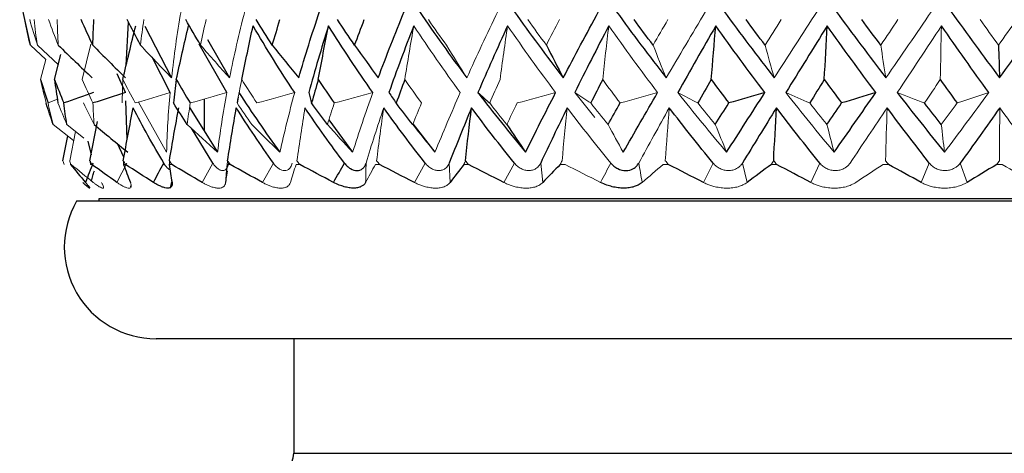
# Paper-space layout '_Right' of a CAD drawing. Header units: millimetres. Extents: x -233 to 25, y 0 to 365.
# Tile 3 of 11: x -22 to -1, y 131 to 140. Entities that reach past the tile are written whole.
import ezdxf

# ---------------------------------------------------------------- set-up
doc = ezdxf.new("R2010")
doc.units = ezdxf.units.MM

psp = doc.layouts.new('_Right')

# ---------------------------------------------------------------- linework, layer by layer
at = {"color": 7, "linetype": 'Continuous', "lineweight": 25}
for p, q in [((-19.65, 139.464), (-19.6, 140.403)), ((-19.248, 140.319), (-18.662, 139.191)), ((-21.74, 139.904), (-21.401, 139.588)), ((-21.587, 139.904), (-21.13, 139.474)), ((-17.46, 138.87), (-18.062, 139.924)), ((-17.883, 140.025), (-17.398, 139.191)), ((-21.214, 139.152), (-21.072, 139.701)), ((-18.694, 138.87), (-19.089, 139.64)), ((-19.666, 138.87), (-19.851, 139.282)), ((-19.627, 137.849), (-19.66, 138.692)), ((-17.95, 138.731), (-17.95, 138.03)), ((-17.213, 138.767), (-17.235, 138.643)), ((-18.271, 138.541), (-17.661, 137.569)), ((-20.441, 137.383), (-20.277, 138.236)), ((-15.235, 138.276), (-14.717, 137.569)), ((-13.402, 138.189), (-12.923, 137.569)), ((-17.765, 137.333), (-18.231, 138.091)), ((-21.03, 137.383), (-20.923, 137.923)), ((-20.486, 137.808), (-20.417, 137.511)), ((-19.7, 137.458), (-19.843, 137.756)), ((-18.683, 136.784), (-18.655, 136.922)), ((-19.552, 136.811), (-19.547, 136.836)), ((20.732, 136.5), (-20.732, 136.5)), ((-20.25, 136.55), (-20.25, 136.5)), ((20.25, 136.55), (-20.25, 136.55)), ((19, 133.5), (-19, 133.5)), ((-16, 133.5), (-16, 131))]:
    psp.add_line(p, q, dxfattribs=at)
at = {"color": 144, "linetype": 'Continuous', "lineweight": 18}
for p, q in [((-20.614, 139.152), (-20.419, 139.927)), ((-21.516, 139.152), (-21.401, 139.588)), ((-9.879, 138.87), (-9.439, 138.329)), ((-21.15, 138.723), (-21.354, 138.643)), ((-19.385, 138.663), (-18.77, 137.569)), ((-21.242, 138.175), (-20.796, 137.822)), ((-20.944, 138.175), (-20.574, 137.878)), ((-20.882, 137.383), (-20.756, 138.024)), ((-19.639, 137.333), (-19.852, 136.91)), ((-17.765, 137.333), (-17.996, 136.91)), ((-16.445, 137.333), (-16.682, 136.91)), ((-13.137, 137.333), (-13.372, 136.91)), ((-12.593, 136.91), (-12.611, 137.333)), ((-11.193, 137.333), (-11.423, 136.91)), ((-10.575, 136.91), (-10.62, 137.333)), ((-6.864, 137.333), (-7.074, 136.91)), ((-6.123, 136.91), (-6.223, 137.333)), ((-4.54, 137.333), (-4.735, 136.91)), ((-2.152, 137.333), (-2.329, 136.91)), ((-1.33, 136.91), (-1.477, 137.333)), ((-21.003, 137.303), (-21.003, 137.303)), ((-20.849, 137.303), (-20.862, 137.303)), ((-20.401, 137.303), (-20.429, 137.303)), ((-19.668, 137.303), (-19.709, 137.303)), ((-18.659, 137.303), (-18.712, 137.303)), ((-17.486, 136.91), (-17.447, 137.157)), ((-17.387, 137.303), (-17.453, 137.303)), ((-15.871, 137.303), (-15.948, 137.303)), ((-14.133, 137.303), (-14.22, 137.303)), ((-12.196, 137.303), (-12.292, 137.303)), ((-10.088, 137.303), (-10.192, 137.303)), ((-7.839, 137.303), (-7.948, 137.303)), ((-5.479, 137.303), (-5.593, 137.303)), ((-3.043, 137.303), (-3.159, 137.303)), ((-0.564, 137.303), (-0.681, 137.303))]:
    psp.add_line(p, q, dxfattribs=at)
at = {"color": 8, "linetype": 'Continuous', "lineweight": 25}
psp.add_line((-16, 131), (16, 131), dxfattribs=at)
at = {"color": 7, "linetype": 'Continuous', "lineweight": 25}
for centre, radius, start, end in [((6.5, 146.5), 29, 190.9495, 193.0682), ((-19, 135.5), 2, 150, 270), ((-16.5, 131), 0.5, 270, 360)]:
    psp.add_arc(centre, radius, start, end, dxfattribs=at)
at = {"color": 144, "linetype": 'Continuous', "lineweight": 18}
for points in [[(-18.662, 139.191), (-18.611, 139.669), (-18.542, 140.152), (-18.456, 140.64)], [(-17.398, 139.191), (-17.304, 139.669), (-17.193, 140.152), (-17.067, 140.64)], [(-12.229, 139.191), (-12.015, 139.669), (-11.79, 140.152), (-11.556, 140.64)], [(-7.884, 139.191), (-7.604, 139.669), (-7.318, 140.152), (-7.027, 140.64)], [(-5.529, 139.191), (-5.223, 139.669), (-4.912, 140.152), (-4.598, 140.64)], [(-3.097, 139.191), (-2.768, 139.669), (-2.437, 140.152), (-2.104, 140.64)], [(-21.587, 139.904), (-21.646, 140.089), (-21.701, 140.275), (-21.754, 140.461)], [(-21.587, 139.904), (-21.615, 140.089), (-21.639, 140.275), (-21.66, 140.461)], [(-21.132, 139.904), (-21.205, 140.089), (-21.275, 140.275), (-21.342, 140.461)], [(-21.132, 139.904), (-21.143, 140.089), (-21.151, 140.275), (-21.156, 140.461)], [(-19.341, 139.904), (-19.319, 140.089), (-19.294, 140.275), (-19.267, 140.461)], [(-18.031, 139.904), (-17.993, 140.089), (-17.953, 140.275), (-17.91, 140.461)], [(-13.581, 139.152), (-13.518, 139.545), (-13.453, 139.936), (-13.386, 140.327)], [(-12.372, 138.87), (-12.722, 139.35), (-13.06, 139.836), (-13.386, 140.327)], [(-12.674, 139.904), (-12.807, 140.089), (-12.938, 140.275), (-13.066, 140.461)], [(-11.506, 139.152), (-11.453, 139.545), (-11.398, 139.936), (-11.341, 140.327)], [(-10.294, 138.87), (-10.653, 139.35), (-11.002, 139.836), (-11.341, 140.327)], [(-10.496, 139.904), (-10.633, 140.089), (-10.768, 140.275), (-10.901, 140.461)], [(-10.496, 139.904), (-10.401, 140.089), (-10.304, 140.275), (-10.207, 140.461)], [(-9.269, 139.152), (-9.227, 139.545), (-9.183, 139.936), (-9.137, 140.327)], [(-8.071, 138.87), (-8.435, 139.35), (-8.79, 139.836), (-9.137, 140.327)], [(-8.17, 139.904), (-8.064, 140.089), (-7.957, 140.275), (-7.848, 140.461)], [(-5.73, 139.904), (-5.614, 140.089), (-5.497, 140.275), (-5.38, 140.461)], [(-3.21, 139.904), (-3.085, 140.089), (-2.96, 140.275), (-2.836, 140.461)], [(-1.886, 140.327), (-2.21, 139.836), (-2.531, 139.35), (-2.85, 138.87)], [(-1.914, 139.152), (-1.905, 139.545), (-1.896, 139.936), (-1.886, 140.327)], [(-0.644, 139.904), (-0.778, 140.089), (-0.911, 140.275), (-1.044, 140.461)], [(-0.644, 139.904), (-0.513, 140.089), (-0.382, 140.275), (-0.252, 140.461)], [(-19.341, 139.904), (-19.117, 139.664), (-18.89, 139.426), (-18.662, 139.191)], [(-18.031, 139.904), (-17.822, 139.664), (-17.611, 139.426), (-17.398, 139.191)], [(-12.674, 139.904), (-12.527, 139.664), (-12.379, 139.427), (-12.229, 139.191)], [(-8.17, 139.904), (-8.076, 139.664), (-7.98, 139.426), (-7.884, 139.191)], [(-5.73, 139.904), (-5.664, 139.664), (-5.597, 139.426), (-5.529, 139.191)], [(-3.21, 139.904), (-3.173, 139.664), (-3.135, 139.427), (-3.097, 139.191)], [(-21.516, 139.152), (-21.478, 138.982), (-21.438, 138.813), (-21.396, 138.643)], [(-20.614, 139.152), (-20.537, 138.982), (-20.457, 138.813), (-20.375, 138.643)], [(-19.725, 139.152), (-19.732, 138.982), (-19.736, 138.813), (-19.739, 138.643)], [(-19.725, 139.152), (-19.636, 138.982), (-19.546, 138.813), (-19.453, 138.643)], [(-17.132, 139.152), (-17.168, 138.982), (-17.203, 138.813), (-17.235, 138.643)], [(-17.132, 139.152), (-17.025, 138.982), (-16.916, 138.813), (-16.805, 138.643)], [(-13.581, 139.152), (-13.461, 138.982), (-13.34, 138.813), (-13.216, 138.643)], [(-11.506, 139.152), (-11.582, 138.982), (-11.657, 138.813), (-11.73, 138.643)], [(-9.269, 139.152), (-9.144, 138.982), (-9.017, 138.813), (-8.889, 138.643)], [(-1.914, 139.152), (-2.027, 138.982), (-2.141, 138.813), (-2.255, 138.643)], [(-18.694, 138.87), (-18.947, 138.794), (-19.2, 138.718), (-19.453, 138.643)], [(-18.77, 137.569), (-18.76, 137.997), (-18.735, 138.43), (-18.694, 138.87)], [(-17.46, 138.87), (-17.725, 138.794), (-17.991, 138.718), (-18.257, 138.643)], [(-17.661, 137.569), (-17.608, 137.997), (-17.541, 138.43), (-17.46, 138.87)], [(-15.98, 138.87), (-16.255, 138.794), (-16.53, 138.718), (-16.805, 138.643)], [(-16.303, 137.569), (-16.208, 137.997), (-16.1, 138.43), (-15.98, 138.87)], [(-14.276, 138.87), (-14.556, 138.794), (-14.836, 138.718), (-15.117, 138.643)], [(-14.717, 137.569), (-14.581, 137.997), (-14.434, 138.43), (-14.276, 138.87)], [(-12.923, 137.569), (-12.749, 137.997), (-12.565, 138.43), (-12.372, 138.87)], [(-10.294, 138.87), (-10.572, 138.794), (-10.851, 138.718), (-11.131, 138.643)], [(-9.879, 138.87), (-9.763, 138.794), (-9.646, 138.718), (-9.529, 138.643)], [(-8.071, 138.87), (-8.343, 138.794), (-8.616, 138.718), (-8.889, 138.643)], [(-7.632, 138.87), (-7.284, 138.43), (-6.93, 137.997), (-6.569, 137.569)], [(-7.632, 138.87), (-7.486, 138.794), (-7.34, 138.718), (-7.194, 138.643)], [(-5.278, 138.87), (-4.932, 138.43), (-4.581, 137.997), (-4.225, 137.569)], [(-5.278, 138.87), (-5.105, 138.794), (-4.932, 138.718), (-4.757, 138.643)], [(-2.85, 138.87), (-2.652, 138.794), (-2.454, 138.718), (-2.255, 138.643)], [(-1.821, 137.569), (-1.5, 137.997), (-1.178, 138.43), (-0.856, 138.87)], [(-0.856, 138.87), (-1.086, 138.794), (-1.317, 138.718), (-1.548, 138.643)], [(-21.242, 138.175), (-21.281, 138.33), (-21.319, 138.486), (-21.354, 138.643)], [(-20.944, 138.175), (-21.01, 138.33), (-21.075, 138.486), (-21.138, 138.643)], [(-20.352, 138.175), (-20.431, 138.33), (-20.508, 138.486), (-20.583, 138.643)], [(-20.352, 138.175), (-20.362, 138.33), (-20.369, 138.486), (-20.375, 138.643)], [(-18.322, 138.175), (-18.302, 138.33), (-18.281, 138.486), (-18.257, 138.643)], [(-16.914, 138.175), (-17.023, 138.33), (-17.13, 138.486), (-17.235, 138.643)], [(-15.268, 138.175), (-15.219, 138.33), (-15.169, 138.486), (-15.117, 138.643)], [(-13.408, 138.175), (-13.345, 138.33), (-13.282, 138.486), (-13.216, 138.643)], [(-11.359, 138.175), (-11.484, 138.33), (-11.608, 138.486), (-11.73, 138.643)], [(-11.359, 138.175), (-11.284, 138.33), (-11.208, 138.486), (-11.131, 138.643)], [(-9.151, 138.175), (-9.278, 138.33), (-9.404, 138.486), (-9.529, 138.643)], [(-6.815, 138.175), (-6.942, 138.33), (-7.068, 138.486), (-7.194, 138.643)], [(-4.383, 138.175), (-4.508, 138.33), (-4.633, 138.486), (-4.757, 138.643)], [(-1.89, 138.175), (-1.776, 138.33), (-1.662, 138.486), (-1.548, 138.643)], [(-15.93, 137.383), (-15.875, 137.769), (-15.818, 138.153), (-15.757, 138.537)], [(-14.04, 138.537), (-14.178, 138.131), (-14.306, 137.729), (-14.424, 137.333)], [(-14.195, 137.383), (-14.146, 137.769), (-14.094, 138.153), (-14.04, 138.537)], [(-10.153, 137.383), (-10.118, 137.769), (-10.081, 138.153), (-10.043, 138.537)], [(-9.093, 137.333), (-9.416, 137.729), (-9.733, 138.131), (-10.043, 138.537)], [(-7.818, 138.537), (-8.044, 138.131), (-8.265, 137.729), (-8.481, 137.333)], [(-7.904, 137.383), (-7.876, 137.769), (-7.848, 138.153), (-7.818, 138.537)], [(-3.071, 138.537), (-3.342, 138.131), (-3.61, 137.729), (-3.877, 137.333)], [(-3.105, 137.383), (-3.094, 137.769), (-3.083, 138.153), (-3.071, 138.537)], [(-0.623, 137.383), (-0.621, 137.769), (-0.619, 138.153), (-0.616, 138.537)], [(0.267, 137.333), (-0.028, 137.729), (-0.322, 138.131), (-0.616, 138.537)], [(-18.322, 138.175), (-18.103, 137.971), (-17.882, 137.769), (-17.661, 137.569)], [(-16.914, 138.175), (-16.711, 137.971), (-16.508, 137.769), (-16.303, 137.569)], [(-15.268, 138.175), (-15.085, 137.971), (-14.901, 137.769), (-14.717, 137.569)], [(-13.408, 138.175), (-13.247, 137.971), (-13.086, 137.769), (-12.923, 137.569)], [(-9.151, 138.175), (-9.042, 137.971), (-8.932, 137.769), (-8.821, 137.569)], [(-6.815, 138.175), (-6.734, 137.971), (-6.651, 137.769), (-6.569, 137.569)], [(-4.383, 138.175), (-4.331, 137.971), (-4.278, 137.769), (-4.225, 137.569)], [(-1.89, 138.175), (-1.867, 137.971), (-1.844, 137.769), (-1.821, 137.569)], [(-21.03, 137.383), (-21.021, 137.356), (-21.012, 137.33), (-21.003, 137.303)], [(-21.03, 137.383), (-21.021, 137.356), (-21.012, 137.33), (-21.003, 137.303)], [(-20.882, 137.383), (-20.876, 137.356), (-20.869, 137.33), (-20.862, 137.303)], [(-20.441, 137.383), (-20.428, 137.356), (-20.415, 137.33), (-20.401, 137.303)], [(-20.441, 137.383), (-20.437, 137.356), (-20.433, 137.33), (-20.429, 137.303)], [(-19.714, 137.383), (-19.698, 137.356), (-19.683, 137.33), (-19.668, 137.303)], [(-19.714, 137.383), (-19.712, 137.356), (-19.711, 137.33), (-19.709, 137.303)], [(-18.709, 137.383), (-18.71, 137.356), (-18.711, 137.33), (-18.712, 137.303)], [(-18.709, 137.383), (-18.692, 137.356), (-18.675, 137.33), (-18.659, 137.303)], [(-17.442, 137.383), (-17.446, 137.356), (-17.449, 137.33), (-17.453, 137.303)], [(-17.442, 137.383), (-17.424, 137.356), (-17.405, 137.33), (-17.387, 137.303)], [(-15.93, 137.383), (-15.911, 137.356), (-15.891, 137.33), (-15.871, 137.303)], [(-14.424, 137.333), (-14.427, 137.192), (-14.431, 137.051), (-14.434, 136.91)], [(-14.195, 137.383), (-14.174, 137.356), (-14.154, 137.33), (-14.133, 137.303)], [(-12.26, 137.383), (-12.271, 137.356), (-12.281, 137.33), (-12.292, 137.303)], [(-12.26, 137.383), (-12.239, 137.356), (-12.218, 137.33), (-12.196, 137.303)], [(-10.153, 137.383), (-10.166, 137.356), (-10.179, 137.33), (-10.192, 137.303)], [(-9.314, 136.91), (-9.24, 137.051), (-9.166, 137.192), (-9.093, 137.333)], [(-8.481, 137.333), (-8.457, 137.192), (-8.433, 137.051), (-8.408, 136.91)], [(-7.904, 137.383), (-7.882, 137.356), (-7.86, 137.33), (-7.839, 137.303)], [(-5.543, 137.383), (-5.56, 137.356), (-5.576, 137.33), (-5.593, 137.303)], [(-5.543, 137.383), (-5.522, 137.356), (-5.501, 137.33), (-5.479, 137.303)], [(-3.105, 137.383), (-3.084, 137.356), (-3.063, 137.33), (-3.043, 137.303)], [(-0.623, 137.383), (-0.643, 137.356), (-0.662, 137.33), (-0.681, 137.303)], [(-20.368, 136.91), (-20.531, 137.04), (-20.691, 137.171), (-20.849, 137.303)], [(-15.948, 137.303), (-15.993, 137.171), (-16.034, 137.04), (-16.073, 136.91)], [(-14.22, 137.303), (-14.294, 137.171), (-14.365, 137.04), (-14.434, 136.91)], [(-9.314, 136.91), (-9.572, 137.04), (-9.831, 137.171), (-10.088, 137.303)], [(-7.948, 137.303), (-8.104, 137.171), (-8.257, 137.04), (-8.408, 136.91)], [(-3.159, 137.303), (-3.359, 137.171), (-3.557, 137.04), (-3.753, 136.91)], [(0.109, 136.91), (-0.114, 137.04), (-0.338, 137.171), (-0.564, 137.303)]]:
    psp.add_open_spline(points, degree=3, dxfattribs=at)
at = {"color": 7, "linetype": 'Continuous', "lineweight": 25}
for points in [[(-15.89, 139.191), (-15.754, 139.669), (-15.603, 140.152), (-15.438, 140.64)], [(-14.159, 139.191), (-13.983, 139.669), (-13.793, 140.152), (-13.592, 140.64)], [(-13.261, 140.64), (-12.93, 140.152), (-12.586, 139.669), (-12.229, 139.191)], [(-11.195, 140.64), (-10.85, 140.152), (-10.494, 139.669), (-10.128, 139.191)], [(-10.128, 139.191), (-9.879, 139.669), (-9.622, 140.152), (-9.357, 140.64)], [(-8.972, 140.64), (-8.618, 140.152), (-8.255, 139.669), (-7.884, 139.191)], [(-6.623, 140.64), (-6.265, 140.152), (-5.901, 139.669), (-5.529, 139.191)], [(-4.181, 140.64), (-3.824, 140.152), (-3.463, 139.669), (-3.097, 139.191)], [(-1.68, 140.64), (-1.329, 140.152), (-0.977, 139.669), (-0.622, 139.191)], [(-0.622, 139.191), (-0.274, 139.669), (0.073, 140.152), (0.418, 140.64)], [(-21.74, 139.904), (-21.783, 140.089), (-21.823, 140.275), (-21.861, 140.461)], [(-20.379, 139.904), (-20.466, 140.089), (-20.55, 140.275), (-20.631, 140.461)], [(-20.379, 139.904), (-20.374, 140.089), (-20.365, 140.275), (-20.354, 140.461)], [(-19.725, 139.152), (-19.634, 139.545), (-19.54, 139.936), (-19.442, 140.327)], [(-19.341, 139.904), (-19.44, 140.089), (-19.536, 140.275), (-19.629, 140.461)], [(-18.559, 139.152), (-18.473, 139.545), (-18.385, 139.936), (-18.292, 140.327)], [(-18.031, 139.904), (-18.141, 140.089), (-18.248, 140.275), (-18.353, 140.461)], [(-17.132, 139.152), (-17.053, 139.545), (-16.972, 139.936), (-16.886, 140.327)], [(-15.98, 138.87), (-16.298, 139.35), (-16.6, 139.836), (-16.886, 140.327)], [(-16.468, 139.904), (-16.587, 140.089), (-16.704, 140.275), (-16.818, 140.461)], [(-16.468, 139.904), (-16.414, 140.089), (-16.359, 140.275), (-16.301, 140.461)], [(-15.243, 140.327), (-15.4, 139.836), (-15.543, 139.35), (-15.671, 138.87)], [(-15.465, 139.152), (-15.394, 139.545), (-15.32, 139.936), (-15.243, 140.327)], [(-14.276, 138.87), (-14.613, 139.35), (-14.935, 139.836), (-15.243, 140.327)], [(-14.674, 139.904), (-14.801, 140.089), (-14.926, 140.275), (-15.048, 140.461)], [(-14.674, 139.904), (-14.605, 140.089), (-14.535, 140.275), (-14.463, 140.461)], [(-13.386, 140.327), (-13.579, 139.836), (-13.759, 139.35), (-13.926, 138.87)], [(-11.341, 140.327), (-11.567, 139.836), (-11.782, 139.35), (-11.987, 138.87)], [(-9.137, 140.327), (-9.393, 139.836), (-9.64, 139.35), (-9.879, 138.87)], [(-8.17, 139.904), (-8.309, 140.089), (-8.447, 140.275), (-8.583, 140.461)], [(-6.804, 140.327), (-7.087, 139.836), (-7.362, 139.35), (-7.632, 138.87)], [(-6.903, 139.152), (-6.871, 139.545), (-6.838, 139.936), (-6.804, 140.327)], [(-5.735, 138.87), (-6.098, 139.35), (-6.454, 139.836), (-6.804, 140.327)], [(-5.73, 139.904), (-5.87, 140.089), (-6.008, 140.275), (-6.145, 140.461)], [(-4.376, 140.327), (-4.681, 139.836), (-4.982, 139.35), (-5.278, 138.87)], [(-4.44, 139.152), (-4.419, 139.545), (-4.398, 139.936), (-4.376, 140.327)], [(-3.319, 138.87), (-3.675, 139.35), (-4.027, 139.836), (-4.376, 140.327)], [(-3.21, 139.904), (-3.347, 140.089), (-3.484, 140.275), (-3.62, 140.461)], [(-0.856, 138.87), (-1.201, 139.35), (-1.544, 139.836), (-1.886, 140.327)], [(-21.132, 139.904), (-20.886, 139.664), (-20.639, 139.426), (-20.39, 139.191)], [(-20.379, 139.904), (-20.143, 139.664), (-19.904, 139.427), (-19.664, 139.191)], [(-16.468, 139.904), (-16.277, 139.664), (-16.084, 139.426), (-15.89, 139.191)], [(-14.674, 139.904), (-14.504, 139.664), (-14.332, 139.426), (-14.159, 139.191)], [(-10.496, 139.904), (-10.374, 139.664), (-10.251, 139.426), (-10.128, 139.191)], [(-0.644, 139.904), (-0.637, 139.664), (-0.629, 139.426), (-0.622, 139.191)], [(-21.516, 139.152), (-21.464, 138.982), (-21.41, 138.813), (-21.354, 138.643)], [(-21.214, 139.152), (-21.149, 138.982), (-21.082, 138.813), (-21.012, 138.643)], [(-21.214, 139.152), (-21.191, 138.982), (-21.165, 138.813), (-21.138, 138.643)], [(-18.559, 139.152), (-18.58, 138.982), (-18.6, 138.813), (-18.617, 138.643)], [(-18.559, 139.152), (-18.46, 138.982), (-18.36, 138.813), (-18.257, 138.643)], [(-15.465, 139.152), (-15.515, 138.982), (-15.564, 138.813), (-15.611, 138.643)], [(-15.465, 139.152), (-15.351, 138.982), (-15.235, 138.813), (-15.117, 138.643)], [(-13.581, 139.152), (-13.644, 138.982), (-13.706, 138.813), (-13.767, 138.643)], [(-9.269, 139.152), (-9.357, 138.982), (-9.443, 138.813), (-9.529, 138.643)], [(-6.903, 139.152), (-7, 138.982), (-7.097, 138.813), (-7.194, 138.643)], [(-6.903, 139.152), (-6.777, 138.982), (-6.65, 138.813), (-6.522, 138.643)], [(-4.44, 139.152), (-4.546, 138.982), (-4.652, 138.813), (-4.757, 138.643)], [(-4.44, 139.152), (-4.315, 138.982), (-4.19, 138.813), (-4.064, 138.643)], [(-1.914, 139.152), (-1.792, 138.982), (-1.671, 138.813), (-1.548, 138.643)], [(-20.363, 138.87), (-20.579, 138.794), (-20.796, 138.718), (-21.012, 138.643)], [(-19.666, 138.87), (-19.903, 138.794), (-20.139, 138.718), (-20.375, 138.643)], [(-17.195, 138.87), (-16.912, 138.43), (-16.615, 137.997), (-16.303, 137.569)], [(-15.671, 138.87), (-15.651, 138.794), (-15.631, 138.718), (-15.611, 138.643)], [(-13.926, 138.87), (-13.874, 138.794), (-13.821, 138.718), (-13.767, 138.643)], [(-11.987, 138.87), (-11.651, 138.43), (-11.305, 137.997), (-10.949, 137.569)], [(-11.987, 138.87), (-11.902, 138.794), (-11.816, 138.718), (-11.73, 138.643)], [(-10.949, 137.569), (-10.739, 137.997), (-10.52, 138.43), (-10.294, 138.87)], [(-8.821, 137.569), (-8.577, 137.997), (-8.327, 138.43), (-8.071, 138.87)], [(-6.569, 137.569), (-6.295, 137.997), (-6.017, 138.43), (-5.735, 138.87)], [(-5.735, 138.87), (-5.997, 138.794), (-6.259, 138.718), (-6.522, 138.643)], [(-4.225, 137.569), (-3.925, 137.997), (-3.623, 138.43), (-3.319, 138.87)], [(-3.319, 138.87), (-3.567, 138.794), (-3.815, 138.718), (-4.064, 138.643)], [(-2.85, 138.87), (-2.51, 138.43), (-2.167, 137.997), (-1.821, 137.569)], [(-21.242, 138.175), (-21.295, 138.33), (-21.347, 138.486), (-21.396, 138.643)], [(-20.944, 138.175), (-20.969, 138.33), (-20.991, 138.486), (-21.012, 138.643)], [(-18.322, 138.175), (-18.423, 138.33), (-18.521, 138.486), (-18.617, 138.643)], [(-15.268, 138.175), (-15.384, 138.33), (-15.498, 138.486), (-15.611, 138.643)], [(-13.408, 138.175), (-13.529, 138.33), (-13.649, 138.486), (-13.767, 138.643)], [(-9.151, 138.175), (-9.065, 138.33), (-8.977, 138.486), (-8.889, 138.643)], [(-6.815, 138.175), (-6.718, 138.33), (-6.62, 138.486), (-6.522, 138.643)], [(-4.383, 138.175), (-4.277, 138.33), (-4.17, 138.486), (-4.064, 138.643)], [(-1.89, 138.175), (-2.011, 138.33), (-2.133, 138.486), (-2.255, 138.643)], [(-19.714, 137.383), (-19.646, 137.769), (-19.574, 138.153), (-19.499, 138.537)], [(-18.834, 137.333), (-19.069, 137.729), (-19.291, 138.131), (-19.499, 138.537)], [(-18.709, 137.383), (-18.645, 137.769), (-18.577, 138.153), (-18.506, 138.537)], [(-17.442, 137.383), (-17.382, 137.769), (-17.319, 138.153), (-17.253, 138.537)], [(-16.445, 137.333), (-16.726, 137.729), (-16.995, 138.131), (-17.253, 138.537)], [(-14.896, 137.333), (-15.194, 137.729), (-15.481, 138.131), (-15.757, 138.537)], [(-13.137, 137.333), (-13.448, 137.729), (-13.749, 138.131), (-14.04, 138.537)], [(-12.127, 138.537), (-12.296, 138.131), (-12.457, 137.729), (-12.611, 137.333)], [(-12.26, 137.383), (-12.218, 137.769), (-12.173, 138.153), (-12.127, 138.537)], [(-11.193, 137.333), (-11.513, 137.729), (-11.824, 138.131), (-12.127, 138.537)], [(-10.043, 138.537), (-10.242, 138.131), (-10.435, 137.729), (-10.62, 137.333)], [(-6.864, 137.333), (-7.188, 137.729), (-7.505, 138.131), (-7.818, 138.537)], [(-5.483, 138.537), (-5.733, 138.131), (-5.98, 137.729), (-6.223, 137.333)], [(-5.543, 137.383), (-5.524, 137.769), (-5.504, 138.153), (-5.483, 138.537)], [(-4.54, 137.333), (-4.858, 137.729), (-5.172, 138.131), (-5.483, 138.537)], [(-2.152, 137.333), (-2.46, 137.729), (-2.767, 138.131), (-3.071, 138.537)], [(-0.616, 138.537), (-0.904, 138.131), (-1.19, 137.729), (-1.477, 137.333)], [(-20.352, 138.175), (-20.108, 137.971), (-19.863, 137.769), (-19.616, 137.569)], [(-11.359, 138.175), (-11.223, 137.971), (-11.087, 137.769), (-10.949, 137.569)], [(-20.375, 137.333), (-20.43, 137.192), (-20.484, 137.051), (-20.538, 136.91)], [(-19.058, 136.91), (-18.983, 137.051), (-18.909, 137.192), (-18.834, 137.333)], [(-15.133, 136.91), (-15.054, 137.051), (-14.974, 137.192), (-14.896, 137.333)], [(-20.862, 137.303), (-20.757, 137.171), (-20.649, 137.04), (-20.538, 136.91)], [(-19.852, 136.91), (-20.038, 137.04), (-20.221, 137.171), (-20.401, 137.303)], [(-19.709, 137.303), (-19.662, 137.171), (-19.612, 137.04), (-19.559, 136.91)], [(-19.058, 136.91), (-19.263, 137.04), (-19.467, 137.171), (-19.668, 137.303)], [(-18.712, 137.303), (-18.696, 137.171), (-18.676, 137.04), (-18.653, 136.91)], [(-17.996, 136.91), (-18.219, 137.04), (-18.44, 137.171), (-18.659, 137.303)], [(-17.453, 137.303), (-17.467, 137.171), (-17.478, 137.04), (-17.486, 136.91)], [(-16.682, 136.91), (-16.918, 137.04), (-17.154, 137.171), (-17.387, 137.303)], [(-15.133, 136.91), (-15.38, 137.04), (-15.627, 137.171), (-15.871, 137.303)], [(-13.372, 136.91), (-13.627, 137.04), (-13.88, 137.171), (-14.133, 137.303)], [(-12.292, 137.303), (-12.395, 137.171), (-12.495, 137.04), (-12.593, 136.91)], [(-11.423, 136.91), (-11.682, 137.04), (-11.939, 137.171), (-12.196, 137.303)], [(-10.192, 137.303), (-10.322, 137.171), (-10.449, 137.04), (-10.575, 136.91)], [(-7.074, 136.91), (-7.329, 137.04), (-7.584, 137.171), (-7.839, 137.303)], [(-5.593, 137.303), (-5.772, 137.171), (-5.949, 137.04), (-6.123, 136.91)], [(-4.735, 136.91), (-4.983, 137.04), (-5.231, 137.171), (-5.479, 137.303)], [(-2.329, 136.91), (-2.566, 137.04), (-2.804, 137.171), (-3.043, 137.303)], [(-0.681, 137.303), (-0.899, 137.171), (-1.115, 137.04), (-1.33, 136.91)]]:
    psp.add_open_spline(points, degree=3, dxfattribs=at)
for points, knots in [([(-18.694, 137.181), (-18.709, 137.19), (-18.74, 137.209), (-18.788, 137.26), (-18.819, 137.309), (-18.834, 137.333)], [0, 0, 0, 0, 0.326861, 0.665143, 1, 1, 1, 1]), ([(-14.896, 137.333), (-14.885, 137.319), (-14.865, 137.294), (-14.822, 137.251), (-14.742, 137.192), (-14.62, 137.155), (-14.513, 137.192), (-14.461, 137.252), (-14.437, 137.294), (-14.428, 137.319), (-14.424, 137.333)], [0, 0, 0, 0, 0.068735, 0.126229, 0.251156, 0.500283, 0.7491, 0.874618, 0.931709, 1, 1, 1, 1]), ([(-9.093, 137.333), (-9.081, 137.319), (-9.059, 137.294), (-9.01, 137.251), (-8.916, 137.192), (-8.763, 137.155), (-8.619, 137.192), (-8.542, 137.252), (-8.504, 137.294), (-8.489, 137.319), (-8.481, 137.333)], [0, 0, 0, 0, 0.068735, 0.126229, 0.251156, 0.500283, 0.7491, 0.874618, 0.931709, 1, 1, 1, 1]), ([(-20.406, 136.941), (-20.397, 136.978), (-20.378, 137.053), (-20.356, 137.126), (-20.345, 137.164)], [0, 0, 0, 0, 0.495232, 1, 1, 1, 1]), ([(-20.538, 136.91), (-20.529, 136.899), (-20.511, 136.878), (-20.491, 136.853), (-20.475, 136.833), (-20.458, 136.81), (-20.445, 136.79), (-20.445, 136.781), (-20.461, 136.79), (-20.492, 136.814), (-20.535, 136.853), (-20.576, 136.89), (-20.597, 136.91)], [0, 0, 0, 0, 0.069164, 0.135573, 0.196509, 0.250205, 0.377022, 0.499747, 0.622613, 0.749559, 0.864328, 1, 1, 1, 1]), ([(-18.653, 136.91), (-18.652, 136.899), (-18.649, 136.878), (-18.652, 136.853), (-18.658, 136.833), (-18.671, 136.81), (-18.696, 136.79), (-18.743, 136.781), (-18.805, 136.79), (-18.877, 136.814), (-18.961, 136.853), (-19.024, 136.89), (-19.058, 136.91)], [0, 0, 0, 0, 0.069164, 0.135573, 0.196509, 0.250205, 0.377022, 0.499747, 0.622613, 0.749559, 0.864328, 1, 1, 1, 1]), ([(-14.434, 136.91), (-14.441, 136.899), (-14.453, 136.878), (-14.479, 136.853), (-14.506, 136.833), (-14.547, 136.81), (-14.608, 136.79), (-14.695, 136.781), (-14.794, 136.79), (-14.9, 136.814), (-15.014, 136.853), (-15.091, 136.89), (-15.133, 136.91)], [0, 0, 0, 0, 0.069164, 0.135573, 0.196509, 0.250205, 0.377022, 0.499747, 0.622613, 0.749559, 0.864328, 1, 1, 1, 1]), ([(-8.408, 136.91), (-8.422, 136.899), (-8.448, 136.878), (-8.494, 136.853), (-8.539, 136.833), (-8.603, 136.81), (-8.69, 136.79), (-8.808, 136.781), (-8.933, 136.79), (-9.058, 136.814), (-9.187, 136.853), (-9.269, 136.89), (-9.314, 136.91)], [0, 0, 0, 0, 0.069164, 0.135573, 0.196509, 0.250205, 0.377022, 0.499747, 0.622613, 0.749559, 0.864328, 1, 1, 1, 1])]:
    psp.add_open_spline(points, degree=3, knots=knots, dxfattribs=at)
at = {"color": 144, "linetype": 'Continuous', "lineweight": 18}
for points, knots in [([(-17.42, 137.333), (-17.423, 137.316), (-17.427, 137.284), (-17.442, 137.243), (-17.466, 137.206), (-17.5, 137.177), (-17.547, 137.166), (-17.6, 137.177), (-17.656, 137.209), (-17.713, 137.26), (-17.747, 137.308), (-17.765, 137.333)], [0, 0, 0, 0, 0.083196, 0.165851, 0.250211, 0.374779, 0.499889, 0.625105, 0.749882, 0.875577, 1, 1, 1, 1]), ([(-16.034, 137.333), (-16.039, 137.316), (-16.047, 137.284), (-16.067, 137.243), (-16.098, 137.206), (-16.141, 137.177), (-16.198, 137.166), (-16.261, 137.177), (-16.325, 137.209), (-16.389, 137.26), (-16.427, 137.308), (-16.445, 137.333)], [0, 0, 0, 0, 0.083196, 0.165851, 0.250211, 0.374779, 0.499889, 0.625105, 0.749882, 0.875577, 1, 1, 1, 1]), ([(-12.611, 137.333), (-12.618, 137.316), (-12.632, 137.284), (-12.664, 137.243), (-12.707, 137.206), (-12.766, 137.177), (-12.84, 137.166), (-12.919, 137.177), (-12.998, 137.209), (-13.073, 137.26), (-13.116, 137.308), (-13.137, 137.333)], [0, 0, 0, 0, 0.083196, 0.165851, 0.250211, 0.374779, 0.499889, 0.625105, 0.749882, 0.875577, 1, 1, 1, 1]), ([(-10.62, 137.333), (-10.629, 137.316), (-10.646, 137.284), (-10.683, 137.243), (-10.732, 137.206), (-10.797, 137.177), (-10.879, 137.166), (-10.964, 137.177), (-11.048, 137.209), (-11.128, 137.26), (-11.171, 137.308), (-11.193, 137.333)], [0, 0, 0, 0, 0.083196, 0.165851, 0.250211, 0.374779, 0.499889, 0.625105, 0.749882, 0.875577, 1, 1, 1, 1]), ([(-6.223, 137.333), (-6.234, 137.316), (-6.256, 137.284), (-6.3, 137.243), (-6.359, 137.206), (-6.434, 137.177), (-6.527, 137.166), (-6.621, 137.177), (-6.712, 137.209), (-6.797, 137.26), (-6.842, 137.308), (-6.864, 137.333)], [0, 0, 0, 0, 0.083196, 0.165851, 0.250211, 0.374779, 0.499889, 0.625105, 0.749882, 0.875577, 1, 1, 1, 1]), ([(-3.877, 137.333), (-3.889, 137.316), (-3.913, 137.284), (-3.961, 137.243), (-4.022, 137.206), (-4.102, 137.177), (-4.197, 137.166), (-4.295, 137.177), (-4.388, 137.209), (-4.474, 137.26), (-4.518, 137.308), (-4.54, 137.333)], [0, 0, 0, 0, 0.083196, 0.165851, 0.250211, 0.374779, 0.499889, 0.625105, 0.749882, 0.875577, 1, 1, 1, 1]), ([(-1.477, 137.333), (-1.49, 137.316), (-1.516, 137.284), (-1.565, 137.243), (-1.63, 137.206), (-1.712, 137.177), (-1.809, 137.166), (-1.908, 137.177), (-2.001, 137.209), (-2.087, 137.26), (-2.13, 137.308), (-2.152, 137.333)], [0, 0, 0, 0, 0.083196, 0.165851, 0.250211, 0.374779, 0.499889, 0.625105, 0.749882, 0.875577, 1, 1, 1, 1]), ([(-20.368, 136.91), (-20.352, 136.897), (-20.319, 136.872), (-20.276, 136.841), (-20.232, 136.812), (-20.19, 136.79), (-20.158, 136.781), (-20.142, 136.79), (-20.143, 136.815), (-20.157, 136.854), (-20.179, 136.891), (-20.19, 136.91)], [0, 0, 0, 0, 0.081752, 0.164931, 0.250654, 0.376507, 0.500448, 0.624254, 0.749972, 0.877224, 1, 1, 1, 1]), ([(-19.852, 136.91), (-19.834, 136.897), (-19.796, 136.872), (-19.745, 136.841), (-19.69, 136.812), (-19.635, 136.79), (-19.588, 136.781), (-19.557, 136.79), (-19.541, 136.815), (-19.539, 136.854), (-19.553, 136.891), (-19.559, 136.91)], [0, 0, 0, 0, 0.081752, 0.164931, 0.250654, 0.376507, 0.500448, 0.624254, 0.749972, 0.877224, 1, 1, 1, 1]), ([(-17.996, 136.91), (-17.974, 136.897), (-17.928, 136.872), (-17.862, 136.841), (-17.788, 136.812), (-17.71, 136.79), (-17.635, 136.781), (-17.573, 136.79), (-17.527, 136.815), (-17.495, 136.854), (-17.489, 136.891), (-17.486, 136.91)], [0, 0, 0, 0, 0.081752, 0.164931, 0.250654, 0.376507, 0.500448, 0.624254, 0.749972, 0.877224, 1, 1, 1, 1]), ([(-16.682, 136.91), (-16.658, 136.897), (-16.609, 136.872), (-16.537, 136.841), (-16.456, 136.812), (-16.368, 136.79), (-16.28, 136.781), (-16.204, 136.79), (-16.143, 136.815), (-16.096, 136.854), (-16.08, 136.891), (-16.073, 136.91)], [0, 0, 0, 0, 0.081752, 0.164931, 0.250654, 0.376507, 0.500448, 0.624254, 0.749972, 0.877224, 1, 1, 1, 1]), ([(-13.372, 136.91), (-13.346, 136.897), (-13.293, 136.872), (-13.213, 136.841), (-13.119, 136.812), (-13.014, 136.79), (-12.905, 136.781), (-12.805, 136.79), (-12.718, 136.815), (-12.644, 136.854), (-12.609, 136.891), (-12.593, 136.91)], [0, 0, 0, 0, 0.081752, 0.164931, 0.250654, 0.376507, 0.500448, 0.624254, 0.749972, 0.877224, 1, 1, 1, 1]), ([(-11.423, 136.91), (-11.397, 136.897), (-11.343, 136.872), (-11.26, 136.841), (-11.162, 136.812), (-11.051, 136.79), (-10.933, 136.781), (-10.823, 136.79), (-10.725, 136.815), (-10.638, 136.854), (-10.596, 136.891), (-10.575, 136.91)], [0, 0, 0, 0, 0.0817521, 0.1649313, 0.2506544, 0.3765067, 0.5004479, 0.6242539, 0.7499719, 0.8772243, 1, 1, 1, 1]), ([(-7.074, 136.91), (-7.048, 136.897), (-6.995, 136.872), (-6.91, 136.841), (-6.807, 136.812), (-6.689, 136.79), (-6.559, 136.781), (-6.434, 136.79), (-6.317, 136.815), (-6.21, 136.854), (-6.152, 136.891), (-6.123, 136.91)], [0, 0, 0, 0, 0.081752, 0.164931, 0.250654, 0.376507, 0.500448, 0.624254, 0.749972, 0.877224, 1, 1, 1, 1]), ([(-4.735, 136.91), (-4.709, 136.897), (-4.657, 136.872), (-4.573, 136.841), (-4.471, 136.812), (-4.352, 136.79), (-4.218, 136.781), (-4.088, 136.79), (-3.964, 136.815), (-3.849, 136.854), (-3.785, 136.891), (-3.753, 136.91)], [0, 0, 0, 0, 0.081752, 0.164931, 0.250654, 0.376507, 0.500448, 0.624254, 0.749972, 0.877224, 1, 1, 1, 1]), ([(-2.329, 136.91), (-2.305, 136.897), (-2.255, 136.872), (-2.173, 136.841), (-2.072, 136.812), (-1.953, 136.79), (-1.818, 136.781), (-1.685, 136.79), (-1.556, 136.815), (-1.434, 136.854), (-1.364, 136.891), (-1.33, 136.91)], [0, 0, 0, 0, 0.081752, 0.164931, 0.250654, 0.376507, 0.500448, 0.624254, 0.749972, 0.877224, 1, 1, 1, 1])]:
    psp.add_open_spline(points, degree=3, knots=knots, dxfattribs=at)

doc.saveas('drawing.dxf')
